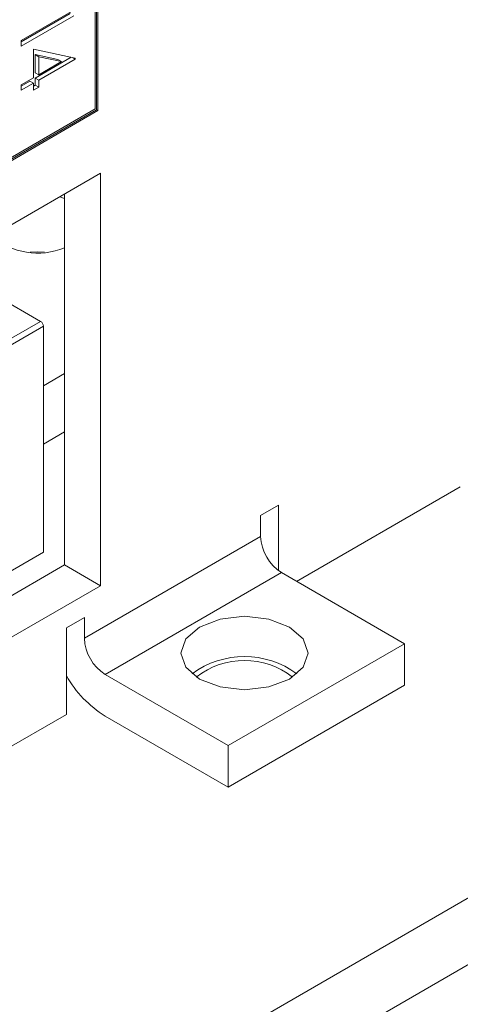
# Model space of a CAD drawing. Header units: inches. Extents: x 0.2 to 16.3, y 0.2 to 11.5.
# Tile 16 of 35: x 4.28 to 4.568, y 1.427 to 2.072. Entities that reach past the tile are written whole.
import ezdxf

# ---------------------------------------------------------------- set-up
doc = ezdxf.new("R2010")
doc.units = ezdxf.units.IN
doc.header["$MEASUREMENT"] = 0

msp = doc.modelspace()

# ---------------------------------------------------------------- linework, layer by layer
at = {"color": 7, "linetype": 'Continuous', "lineweight": 15}
for p, q in [((4.32915, 2.15333), (4.32915, 2.01321)), ((4.33008, 2.15601), (4.33008, 2.01268)), ((4.33101, 2.15655), (4.33101, 2.01214)), ((4.28079, 2.05798), (4.31516, 2.07783)), ((4.31281, 2.07562), (4.28079, 2.05714)), ((4.31516, 2.07426), (4.28079, 2.05442)), ((4.28079, 2.05442), (4.28079, 2.05798)), ((4.28872, 2.05238), (4.31604, 2.04649)), ((4.28872, 2.03356), (4.28872, 2.05238)), ((4.30482, 2.04557), (4.28989, 2.04878)), ((4.28989, 2.04878), (4.28989, 2.03695)), ((4.28989, 2.04878), (4.29225, 2.04742)), ((4.31352, 2.04703), (4.28989, 2.03339)), ((4.29225, 2.04742), (4.29225, 2.03559)), ((4.30717, 2.04421), (4.29225, 2.04742)), ((4.31604, 2.04577), (4.29225, 2.03203)), ((4.29225, 2.03559), (4.30717, 2.04421)), ((4.30482, 2.04557), (4.30717, 2.04421)), ((4.31404, 2.04692), (4.31604, 2.04577)), ((4.31604, 2.04649), (4.31604, 2.04577)), ((4.28989, 2.03695), (4.29225, 2.03559)), ((4.28079, 2.02898), (4.28872, 2.03356)), ((4.28636, 2.03135), (4.28079, 2.02814)), ((4.28636, 2.03135), (4.28872, 2.02999)), ((4.28989, 2.03339), (4.28989, 2.02881)), ((4.28989, 2.03339), (4.29225, 2.03203)), ((4.29225, 2.03203), (4.29225, 2.02745)), ((4.28872, 2.02999), (4.28079, 2.02541)), ((4.28079, 2.02541), (4.28079, 2.02898)), ((4.28872, 2.02541), (4.28872, 2.02999)), ((4.28989, 2.02881), (4.28872, 2.02813)), ((4.29225, 2.02745), (4.28872, 2.02541)), ((4.28989, 2.02881), (4.29225, 2.02745)), ((4.33008, 2.01268), (3.74182, 1.67308)), ((4.33101, 2.01214), (3.74182, 1.67201)), ((4.32915, 2.01321), (4.26184, 1.97435)), ((4.33008, 2.01268), (4.33101, 2.01214)), ((2.96327, 1.18059), (4.3327, 1.97115)), ((4.3327, 1.97115), (4.3327, 1.70115)), ((4.30913, 1.95468), (4.30596, 1.95571)), ((4.30913, 1.95754), (4.30913, 1.71475)), ((4.29342, 1.87418), (4.23588, 1.90739)), ((4.21352, 1.82806), (4.29342, 1.87418)), ((4.29527, 1.87097), (4.21538, 1.82484)), ((4.29527, 1.72309), (4.29527, 1.87097)), ((4.29527, 1.83194), (4.30913, 1.83994)), ((4.29527, 1.79384), (4.30913, 1.80184)), ((4.46116, 1.70399), (4.5684, 1.7659)), ((4.43758, 1.747), (4.44937, 1.7538)), ((4.44937, 1.7538), (4.44937, 1.71095)), ((4.43758, 1.73339), (4.43758, 1.747)), ((4.32209, 1.66672), (4.43758, 1.73339)), ((4.29527, 1.72309), (3.70379, 1.38163)), ((4.30913, 1.71475), (2.96327, 0.93781)), ((4.3327, 1.70115), (4.30913, 1.71475)), ((4.33576, 1.64304), (4.45126, 1.70971)), ((4.53187, 1.66318), (4.45126, 1.70971)), ((4.3327, 1.70115), (2.96327, 0.91059)), ((4.31031, 1.67352), (4.32209, 1.68033)), ((4.32209, 1.68033), (4.32209, 1.66672)), ((4.31031, 1.61691), (4.31031, 1.67352)), ((4.41637, 1.5965), (4.53187, 1.66318)), ((4.53187, 1.63596), (4.53187, 1.66318)), ((4.33576, 1.64304), (4.41637, 1.5965)), ((4.41637, 1.56929), (4.53187, 1.63596)), ((2.8961, 0.8005), (4.31031, 1.61691)), ((4.33576, 1.61582), (4.41637, 1.56929)), ((4.41637, 1.5965), (4.41637, 1.56929)), ((3.23668, 0.72498), (4.64147, 1.53595)), ((3.23668, 0.68143), (4.64147, 1.4924))]:
    msp.add_line(p, q, dxfattribs=at)
at = {"color": 7, "linetype": 'Continuous', "lineweight": 15, "flags": 128}
for points in [[(4.29589, 1.9194), (4.29121, 1.91959), (4.28654, 1.9194)], [(4.45644, 1.64005), (4.44292, 1.63483), (4.42698, 1.633), (4.41103, 1.63483), (4.39752, 1.64005), (4.38848, 1.64785), (4.38531, 1.65705), (4.38848, 1.66626), (4.39752, 1.67406), (4.41103, 1.67928), (4.42698, 1.68111), (4.44292, 1.67928), (4.45644, 1.67406), (4.46547, 1.66626), (4.46864, 1.65705), (4.46547, 1.64785), (4.45644, 1.64005)]]:
    msp.add_lwpolyline(points, dxfattribs=at)
at = {"color": 7, "linetype": 'Continuous', "lineweight": 15}
for centre, radius, start, end in [((4.29166, 1.96594), 0.04708, 229.87848, 291.78203), ((4.29124, 1.87078), 0.00403, 2.60561, 57.39439), ((4.46727, 1.73474), 0.02971, 182.60544, 237.39453), ((4.35177, 1.66807), 0.02971, 182.60544, 237.39453), ((4.42698, 1.59686), 0.05788, 53.59155, 126.40845), ((4.42698, 1.60097), 0.05125, 51.98956, 128.01046), ((4.37566, 1.67989), 0.07548, 210.01961, 238.08874)]:
    msp.add_arc(centre, radius, start, end, dxfattribs=at)

doc.saveas('drawing.dxf')
